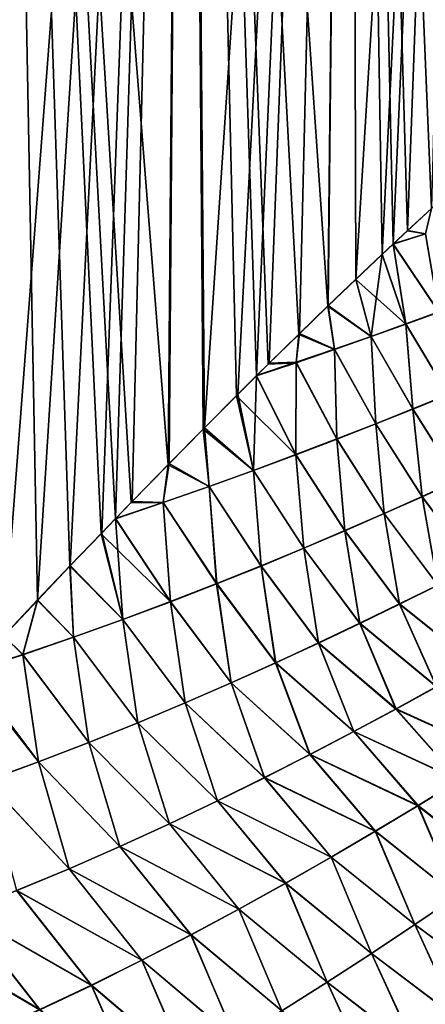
# Model space of a CAD drawing. Header units: millimetres. Extents: x -24 to 72, y 0 to 310.
# Tile 28 of 251: x 15.65 to 20.04, y 100.85 to 111.52. Entities that reach past the tile are written whole.
import ezdxf

# ---------------------------------------------------------------- set-up
doc = ezdxf.new("R2010")
doc.units = ezdxf.units.MM
doc.header["$LTSCALE"] = 65.185185
for name, color, linetype in [('13', 7, 'CONTINUOUS'), ('14', 7, 'CONTINUOUS'), ('2', 7, 'CONTINUOUS'), ('4', 7, 'CONTINUOUS')]:
    doc.layers.add(name, color=color, linetype=linetype)

msp = doc.modelspace()

# ---------------------------------------------------------------- linework, layer by layer
at = {"layer": '13', "color": 7, "linetype": 'CONTINUOUS'}
for points in [[(20.107, 109.47, 10.097), (19.848, 109.23, 10.597), (20.041, 109.197, 10.234), (20.107, 109.47, 10.097)], [(19.848, 109.23, 10.597), (19.693, 109.085, 10.883), (20.041, 109.197, 10.234), (19.848, 109.23, 10.597)], [(20.041, 109.197, 10.234), (19.693, 109.085, 10.883), (20.187, 108.35, 10.11), (20.041, 109.197, 10.234)], [(19.693, 109.085, 10.883), (19.575, 108.974, 11.093), (19.83, 108.219, 10.741), (19.693, 109.085, 10.883)], [(20.187, 108.35, 10.11), (19.693, 109.085, 10.883), (19.83, 108.219, 10.741), (20.187, 108.35, 10.11)], [(19.575, 108.974, 11.093), (19.288, 108.702, 11.585), (19.83, 108.219, 10.741), (19.575, 108.974, 11.093)], [(19.288, 108.702, 11.585), (18.987, 108.413, 12.072), (19.454, 108.084, 11.367), (19.288, 108.702, 11.585)], [(19.83, 108.219, 10.741), (19.288, 108.702, 11.585), (19.454, 108.084, 11.367), (19.83, 108.219, 10.741)], [(18.987, 108.413, 12.072), (18.672, 108.108, 12.554), (19.058, 107.945, 11.987), (18.987, 108.413, 12.072)], [(19.454, 108.084, 11.367), (18.987, 108.413, 12.072), (19.058, 107.945, 11.987), (19.454, 108.084, 11.367)], [(20.187, 108.35, 10.11), (19.83, 108.219, 10.741), (20.289, 107.455, 10.262), (20.187, 108.35, 10.11)], [(19.83, 108.219, 10.741), (19.454, 108.084, 11.367), (19.907, 107.299, 10.891), (19.83, 108.219, 10.741)], [(20.289, 107.455, 10.262), (19.83, 108.219, 10.741), (19.907, 107.299, 10.891), (20.289, 107.455, 10.262)], [(18.672, 108.108, 12.554), (18.342, 107.785, 13.031), (18.645, 107.802, 12.602), (18.672, 108.108, 12.554)], [(19.058, 107.945, 11.987), (18.672, 108.108, 12.554), (18.645, 107.802, 12.602), (19.058, 107.945, 11.987)], [(19.454, 108.084, 11.367), (19.058, 107.945, 11.987), (19.505, 107.138, 11.511), (19.454, 108.084, 11.367)], [(19.907, 107.299, 10.891), (19.454, 108.084, 11.367), (19.505, 107.138, 11.511), (19.907, 107.299, 10.891)], [(19.058, 107.945, 11.987), (18.645, 107.802, 12.602), (19.082, 106.973, 12.124), (19.058, 107.945, 11.987)], [(19.505, 107.138, 11.511), (19.058, 107.945, 11.987), (19.082, 106.973, 12.124), (19.505, 107.138, 11.511)], [(18.342, 107.785, 13.031), (18.214, 107.658, 13.21), (18.645, 107.802, 12.602), (18.342, 107.785, 13.031)], [(18.645, 107.802, 12.602), (18.214, 107.658, 13.21), (18.641, 106.804, 12.73), (18.645, 107.802, 12.602)], [(19.082, 106.973, 12.124), (18.645, 107.802, 12.602), (18.641, 106.804, 12.73), (19.082, 106.973, 12.124)], [(18.214, 107.658, 13.21), (17.999, 107.444, 13.501), (18.641, 106.804, 12.73), (18.214, 107.658, 13.21)], [(17.999, 107.444, 13.501), (17.638, 107.081, 13.97), (18.181, 106.633, 13.328), (17.999, 107.444, 13.501)], [(18.641, 106.804, 12.73), (17.999, 107.444, 13.501), (18.181, 106.633, 13.328), (18.641, 106.804, 12.73)], [(20.289, 107.455, 10.262), (19.907, 107.299, 10.891), (20.394, 106.526, 10.573), (20.289, 107.455, 10.262)], [(19.907, 107.299, 10.891), (19.505, 107.138, 11.511), (20.005, 106.349, 11.165), (19.907, 107.299, 10.891)], [(20.394, 106.526, 10.573), (19.907, 107.299, 10.891), (20.005, 106.349, 11.165), (20.394, 106.526, 10.573)], [(17.638, 107.081, 13.97), (17.257, 106.695, 14.438), (17.703, 106.46, 13.92), (17.638, 107.081, 13.97)], [(18.181, 106.633, 13.328), (17.638, 107.081, 13.97), (17.703, 106.46, 13.92), (18.181, 106.633, 13.328)], [(19.505, 107.138, 11.511), (19.082, 106.973, 12.124), (19.596, 106.167, 11.748), (19.505, 107.138, 11.511)], [(20.005, 106.349, 11.165), (19.505, 107.138, 11.511), (19.596, 106.167, 11.748), (20.005, 106.349, 11.165)], [(19.082, 106.973, 12.124), (18.641, 106.804, 12.73), (19.169, 105.981, 12.323), (19.082, 106.973, 12.124)], [(19.596, 106.167, 11.748), (19.082, 106.973, 12.124), (19.169, 105.981, 12.323), (19.596, 106.167, 11.748)], [(18.641, 106.804, 12.73), (18.181, 106.633, 13.328), (18.725, 105.792, 12.888), (18.641, 106.804, 12.73)], [(19.169, 105.981, 12.323), (18.641, 106.804, 12.73), (18.725, 105.792, 12.888), (19.169, 105.981, 12.323)], [(17.257, 106.695, 14.438), (16.86, 106.288, 14.899), (17.205, 106.286, 14.507), (17.257, 106.695, 14.438)], [(17.703, 106.46, 13.92), (17.257, 106.695, 14.438), (17.205, 106.286, 14.507), (17.703, 106.46, 13.92)], [(18.181, 106.633, 13.328), (17.703, 106.46, 13.92), (18.263, 105.6, 13.444), (18.181, 106.633, 13.328)], [(18.725, 105.792, 12.888), (18.181, 106.633, 13.328), (18.263, 105.6, 13.444), (18.725, 105.792, 12.888)], [(20.394, 106.526, 10.573), (20.005, 106.349, 11.165), (20.57, 105.594, 10.92), (20.394, 106.526, 10.573)], [(17.703, 106.46, 13.92), (17.205, 106.286, 14.507), (17.783, 105.407, 13.995), (17.703, 106.46, 13.92)], [(18.263, 105.6, 13.444), (17.703, 106.46, 13.92), (17.783, 105.407, 13.995), (18.263, 105.6, 13.444)], [(20.005, 106.349, 11.165), (19.596, 106.167, 11.748), (20.175, 105.392, 11.48), (20.005, 106.349, 11.165)], [(20.57, 105.594, 10.92), (20.005, 106.349, 11.165), (20.175, 105.392, 11.48), (20.57, 105.594, 10.92)], [(16.86, 106.288, 14.899), (16.689, 106.112, 15.09), (17.205, 106.286, 14.507), (16.86, 106.288, 14.899)], [(17.205, 106.286, 14.507), (16.689, 106.112, 15.09), (17.285, 105.213, 14.539), (17.205, 106.286, 14.507)], [(17.783, 105.407, 13.995), (17.205, 106.286, 14.507), (17.285, 105.213, 14.539), (17.783, 105.407, 13.995)], [(16.689, 106.112, 15.09), (16.533, 105.95, 15.261), (17.285, 105.213, 14.539), (16.689, 106.112, 15.09)], [(19.596, 106.167, 11.748), (19.169, 105.981, 12.323), (19.762, 105.187, 12.029), (19.596, 106.167, 11.748)], [(20.175, 105.392, 11.48), (19.596, 106.167, 11.748), (19.762, 105.187, 12.029), (20.175, 105.392, 11.48)], [(16.533, 105.95, 15.261), (16.195, 105.598, 15.619), (16.769, 105.019, 15.078), (16.533, 105.95, 15.261)], [(17.285, 105.213, 14.539), (16.533, 105.95, 15.261), (16.769, 105.019, 15.078), (17.285, 105.213, 14.539)], [(19.169, 105.981, 12.323), (18.725, 105.792, 12.888), (19.331, 104.977, 12.567), (19.169, 105.981, 12.323)], [(19.762, 105.187, 12.029), (19.169, 105.981, 12.323), (19.331, 104.977, 12.567), (19.762, 105.187, 12.029)], [(18.725, 105.792, 12.888), (18.263, 105.6, 13.444), (18.885, 104.765, 13.096), (18.725, 105.792, 12.888)], [(19.331, 104.977, 12.567), (18.725, 105.792, 12.888), (18.885, 104.765, 13.096), (19.331, 104.977, 12.567)], [(16.195, 105.598, 15.619), (15.844, 105.228, 15.976), (16.236, 104.828, 15.611), (16.195, 105.598, 15.619)], [(16.769, 105.019, 15.078), (16.195, 105.598, 15.619), (16.236, 104.828, 15.611), (16.769, 105.019, 15.078)], [(18.263, 105.6, 13.444), (17.783, 105.407, 13.995), (18.421, 104.551, 13.616), (18.263, 105.6, 13.444)], [(18.885, 104.765, 13.096), (18.263, 105.6, 13.444), (18.421, 104.551, 13.616), (18.885, 104.765, 13.096)], [(17.783, 105.407, 13.995), (17.285, 105.213, 14.539), (17.94, 104.334, 14.128), (17.783, 105.407, 13.995)], [(18.421, 104.551, 13.616), (17.783, 105.407, 13.995), (17.94, 104.334, 14.128), (18.421, 104.551, 13.616)], [(20.175, 105.392, 11.48), (19.762, 105.187, 12.029), (20.585, 104.53, 11.619), (20.175, 105.392, 11.48)], [(15.844, 105.228, 15.976), (15.48, 104.841, 16.328), (15.686, 104.639, 16.139), (15.844, 105.228, 15.976)], [(16.236, 104.828, 15.611), (15.844, 105.228, 15.976), (15.686, 104.639, 16.139), (16.236, 104.828, 15.611)], [(17.285, 105.213, 14.539), (16.769, 105.019, 15.078), (17.443, 104.117, 14.633), (17.285, 105.213, 14.539)], [(17.94, 104.334, 14.128), (17.285, 105.213, 14.539), (17.443, 104.117, 14.633), (17.94, 104.334, 14.128)], [(19.762, 105.187, 12.029), (19.331, 104.977, 12.567), (20.162, 104.292, 12.159), (19.762, 105.187, 12.029)], [(20.585, 104.53, 11.619), (19.762, 105.187, 12.029), (20.162, 104.292, 12.159), (20.585, 104.53, 11.619)], [(16.769, 105.019, 15.078), (16.236, 104.828, 15.611), (16.929, 103.901, 15.131), (16.769, 105.019, 15.078)], [(17.443, 104.117, 14.633), (16.769, 105.019, 15.078), (16.929, 103.901, 15.131), (17.443, 104.117, 14.633)], [(19.331, 104.977, 12.567), (18.885, 104.765, 13.096), (19.723, 104.05, 12.686), (19.331, 104.977, 12.567)], [(20.162, 104.292, 12.159), (19.331, 104.977, 12.567), (19.723, 104.05, 12.686), (20.162, 104.292, 12.159)], [(15.48, 104.841, 16.328), (15.121, 104.457, 16.662), (15.686, 104.639, 16.139), (15.48, 104.841, 16.328)], [(16.236, 104.828, 15.611), (15.686, 104.639, 16.139), (16.401, 103.688, 15.62), (16.236, 104.828, 15.611)], [(16.929, 103.901, 15.131), (16.236, 104.828, 15.611), (16.401, 103.688, 15.62), (16.929, 103.901, 15.131)], [(18.885, 104.765, 13.096), (18.421, 104.551, 13.616), (19.266, 103.806, 13.201), (18.885, 104.765, 13.096)], [(19.723, 104.05, 12.686), (18.885, 104.765, 13.096), (19.266, 103.806, 13.201), (19.723, 104.05, 12.686)], [(15.686, 104.639, 16.139), (15.121, 104.457, 16.662), (15.857, 103.479, 16.102), (15.686, 104.639, 16.139)], [(16.401, 103.688, 15.62), (15.686, 104.639, 16.139), (15.857, 103.479, 16.102), (16.401, 103.688, 15.62)], [(18.421, 104.551, 13.616), (17.94, 104.334, 14.128), (18.792, 103.558, 13.707), (18.421, 104.551, 13.616)], [(19.266, 103.806, 13.201), (18.421, 104.551, 13.616), (18.792, 103.558, 13.707), (19.266, 103.806, 13.201)], [(15.121, 104.457, 16.662), (15.103, 104.437, 16.678), (15.857, 103.479, 16.102), (15.121, 104.457, 16.662)], [(15.857, 103.479, 16.102), (15.103, 104.437, 16.678), (15.297, 103.275, 16.579), (15.857, 103.479, 16.102)], [(17.94, 104.334, 14.128), (17.443, 104.117, 14.633), (18.301, 103.307, 14.202), (17.94, 104.334, 14.128)], [(18.792, 103.558, 13.707), (17.94, 104.334, 14.128), (18.301, 103.307, 14.202), (18.792, 103.558, 13.707)], [(20.162, 104.292, 12.159), (19.723, 104.05, 12.686), (20.835, 103.546, 12.116), (20.162, 104.292, 12.159)], [(17.443, 104.117, 14.633), (16.929, 103.901, 15.131), (17.794, 103.057, 14.688), (17.443, 104.117, 14.633)], [(18.301, 103.307, 14.202), (17.443, 104.117, 14.633), (17.794, 103.057, 14.688), (18.301, 103.307, 14.202)], [(19.723, 104.05, 12.686), (19.266, 103.806, 13.201), (20.406, 103.277, 12.628), (19.723, 104.05, 12.686)], [(20.835, 103.546, 12.116), (19.723, 104.05, 12.686), (20.406, 103.277, 12.628), (20.835, 103.546, 12.116)], [(16.929, 103.901, 15.131), (16.401, 103.688, 15.62), (17.273, 102.808, 15.163), (16.929, 103.901, 15.131)], [(17.794, 103.057, 14.688), (16.929, 103.901, 15.131), (17.273, 102.808, 15.163), (17.794, 103.057, 14.688)], [(19.266, 103.806, 13.201), (18.792, 103.558, 13.707), (19.961, 103.004, 13.127), (19.266, 103.806, 13.201)], [(20.406, 103.277, 12.628), (19.266, 103.806, 13.201), (19.961, 103.004, 13.127), (20.406, 103.277, 12.628)], [(16.401, 103.688, 15.62), (15.857, 103.479, 16.102), (16.737, 102.562, 15.628), (16.401, 103.688, 15.62)], [(17.273, 102.808, 15.163), (16.401, 103.688, 15.62), (16.737, 102.562, 15.628), (17.273, 102.808, 15.163)], [(18.792, 103.558, 13.707), (18.301, 103.307, 14.202), (19.499, 102.727, 13.614), (18.792, 103.558, 13.707)], [(19.961, 103.004, 13.127), (18.792, 103.558, 13.707), (19.499, 102.727, 13.614), (19.961, 103.004, 13.127)], [(15.857, 103.479, 16.102), (15.297, 103.275, 16.579), (16.186, 102.32, 16.084), (15.857, 103.479, 16.102)], [(16.737, 102.562, 15.628), (15.857, 103.479, 16.102), (16.186, 102.32, 16.084), (16.737, 102.562, 15.628)], [(16.186, 102.32, 16.084), (15.297, 103.275, 16.579), (15.619, 102.084, 16.532), (16.186, 102.32, 16.084)], [(18.301, 103.307, 14.202), (17.794, 103.057, 14.688), (19.022, 102.446, 14.09), (18.301, 103.307, 14.202)], [(19.499, 102.727, 13.614), (18.301, 103.307, 14.202), (19.022, 102.446, 14.09), (19.499, 102.727, 13.614)], [(20.406, 103.277, 12.628), (19.961, 103.004, 13.127), (20.82, 102.328, 13.038), (20.406, 103.277, 12.628)], [(17.794, 103.057, 14.688), (17.273, 102.808, 15.163), (18.53, 102.165, 14.553), (17.794, 103.057, 14.688)], [(19.022, 102.446, 14.09), (17.794, 103.057, 14.688), (18.53, 102.165, 14.553), (19.022, 102.446, 14.09)], [(19.961, 103.004, 13.127), (19.499, 102.727, 13.614), (20.381, 102.024, 13.51), (19.961, 103.004, 13.127)], [(20.82, 102.328, 13.038), (19.961, 103.004, 13.127), (20.381, 102.024, 13.51), (20.82, 102.328, 13.038)], [(17.273, 102.808, 15.163), (16.737, 102.562, 15.628), (18.024, 101.884, 15.004), (17.273, 102.808, 15.163)], [(18.53, 102.165, 14.553), (17.273, 102.808, 15.163), (18.024, 101.884, 15.004), (18.53, 102.165, 14.553)], [(19.499, 102.727, 13.614), (19.022, 102.446, 14.09), (19.927, 101.716, 13.969), (19.499, 102.727, 13.614)], [(20.381, 102.024, 13.51), (19.499, 102.727, 13.614), (19.927, 101.716, 13.969), (20.381, 102.024, 13.51)], [(16.737, 102.562, 15.628), (16.186, 102.32, 16.084), (17.506, 101.605, 15.442), (16.737, 102.562, 15.628)], [(18.024, 101.884, 15.004), (16.737, 102.562, 15.628), (17.506, 101.605, 15.442), (18.024, 101.884, 15.004)], [(19.022, 102.446, 14.09), (18.53, 102.165, 14.553), (19.459, 101.405, 14.414), (19.022, 102.446, 14.09)], [(19.927, 101.716, 13.969), (19.022, 102.446, 14.09), (19.459, 101.405, 14.414), (19.927, 101.716, 13.969)], [(16.186, 102.32, 16.084), (15.619, 102.084, 16.532), (16.974, 101.33, 15.869), (16.186, 102.32, 16.084)], [(17.506, 101.605, 15.442), (16.186, 102.32, 16.084), (16.974, 101.33, 15.869), (17.506, 101.605, 15.442)], [(18.53, 102.165, 14.553), (18.024, 101.884, 15.004), (18.98, 101.093, 14.844), (18.53, 102.165, 14.553)], [(19.459, 101.405, 14.414), (18.53, 102.165, 14.553), (18.98, 101.093, 14.844), (19.459, 101.405, 14.414)], [(15.619, 102.084, 16.532), (15.036, 101.854, 16.974), (16.429, 101.058, 16.286), (15.619, 102.084, 16.532)], [(16.974, 101.33, 15.869), (15.619, 102.084, 16.532), (16.429, 101.058, 16.286), (16.974, 101.33, 15.869)], [(20.381, 102.024, 13.51), (19.927, 101.716, 13.969), (20.845, 101.037, 13.991), (20.381, 102.024, 13.51)], [(15.036, 101.854, 16.974), (14.437, 101.632, 17.411), (15.869, 100.792, 16.694), (15.036, 101.854, 16.974)], [(16.429, 101.058, 16.286), (15.036, 101.854, 16.974), (15.869, 100.792, 16.694), (16.429, 101.058, 16.286)], [(18.024, 101.884, 15.004), (17.506, 101.605, 15.442), (18.489, 100.782, 15.261), (18.024, 101.884, 15.004)], [(18.98, 101.093, 14.844), (18.024, 101.884, 15.004), (18.489, 100.782, 15.261), (18.98, 101.093, 14.844)], [(15.869, 100.792, 16.694), (14.437, 101.632, 17.411), (15.296, 100.532, 17.093), (15.869, 100.792, 16.694)], [(19.927, 101.716, 13.969), (19.459, 101.405, 14.414), (20.401, 100.694, 14.425), (19.927, 101.716, 13.969)], [(20.845, 101.037, 13.991), (19.927, 101.716, 13.969), (20.401, 100.694, 14.425), (20.845, 101.037, 13.991)], [(17.506, 101.605, 15.442), (16.974, 101.33, 15.869), (17.988, 100.473, 15.664), (17.506, 101.605, 15.442)], [(18.489, 100.782, 15.261), (17.506, 101.605, 15.442), (17.988, 100.473, 15.664), (18.489, 100.782, 15.261)], [(16.974, 101.33, 15.869), (16.429, 101.058, 16.286), (17.475, 100.166, 16.055), (16.974, 101.33, 15.869)], [(17.988, 100.473, 15.664), (16.974, 101.33, 15.869), (17.475, 100.166, 16.055), (17.988, 100.473, 15.664)], [(19.459, 101.405, 14.414), (18.98, 101.093, 14.844), (19.945, 100.35, 14.843), (19.459, 101.405, 14.414)], [(20.401, 100.694, 14.425), (19.459, 101.405, 14.414), (19.945, 100.35, 14.843), (20.401, 100.694, 14.425)], [(18.98, 101.093, 14.844), (18.489, 100.782, 15.261), (19.481, 100.005, 15.245), (18.98, 101.093, 14.844)], [(19.945, 100.35, 14.843), (18.98, 101.093, 14.844), (19.481, 100.005, 15.245), (19.945, 100.35, 14.843)], [(16.429, 101.058, 16.286), (15.869, 100.792, 16.694), (16.951, 99.862, 16.434), (16.429, 101.058, 16.286)], [(17.475, 100.166, 16.055), (16.429, 101.058, 16.286), (16.951, 99.862, 16.434), (17.475, 100.166, 16.055)]]:
    msp.add_3dface(points, dxfattribs=at)
at = {"layer": '14', "color": 7, "linetype": 'CONTINUOUS'}
for points in [[(19.847, 109.232, -10.599), (20.106, 109.471, -10.1), (20.041, 109.199, -10.235), (19.847, 109.232, -10.599)], [(19.693, 109.088, -10.883), (19.847, 109.232, -10.599), (20.041, 109.199, -10.235), (19.693, 109.088, -10.883)], [(20.187, 108.351, -10.11), (19.693, 109.088, -10.883), (20.041, 109.199, -10.235), (20.187, 108.351, -10.11)], [(19.575, 108.977, -11.094), (19.693, 109.088, -10.883), (19.83, 108.222, -10.742), (19.575, 108.977, -11.094)], [(19.693, 109.088, -10.883), (20.187, 108.351, -10.11), (19.83, 108.222, -10.742), (19.693, 109.088, -10.883)], [(19.289, 108.707, -11.583), (19.575, 108.977, -11.094), (19.453, 108.087, -11.367), (19.289, 108.707, -11.583)], [(19.575, 108.977, -11.094), (19.83, 108.222, -10.742), (19.453, 108.087, -11.367), (19.575, 108.977, -11.094)], [(18.99, 108.421, -12.067), (19.289, 108.707, -11.583), (19.453, 108.087, -11.367), (18.99, 108.421, -12.067)], [(18.678, 108.119, -12.545), (18.99, 108.421, -12.067), (19.058, 107.949, -11.987), (18.678, 108.119, -12.545)], [(18.99, 108.421, -12.067), (19.453, 108.087, -11.367), (19.058, 107.949, -11.987), (18.99, 108.421, -12.067)], [(20.187, 108.351, -10.11), (20.288, 107.457, -10.264), (19.83, 108.222, -10.742), (20.187, 108.351, -10.11)], [(19.83, 108.222, -10.742), (19.906, 107.301, -10.892), (19.453, 108.087, -11.367), (19.83, 108.222, -10.742)], [(20.288, 107.457, -10.264), (19.906, 107.301, -10.892), (19.83, 108.222, -10.742), (20.288, 107.457, -10.264)], [(18.352, 107.798, -13.018), (18.678, 108.119, -12.545), (18.644, 107.806, -12.602), (18.352, 107.798, -13.018)], [(18.678, 108.119, -12.545), (19.058, 107.949, -11.987), (18.644, 107.806, -12.602), (18.678, 108.119, -12.545)], [(19.453, 108.087, -11.367), (19.504, 107.141, -11.513), (19.058, 107.949, -11.987), (19.453, 108.087, -11.367)], [(19.906, 107.301, -10.892), (19.504, 107.141, -11.513), (19.453, 108.087, -11.367), (19.906, 107.301, -10.892)], [(19.058, 107.949, -11.987), (19.082, 106.976, -12.125), (18.644, 107.806, -12.602), (19.058, 107.949, -11.987)], [(19.504, 107.141, -11.513), (19.082, 106.976, -12.125), (19.058, 107.949, -11.987), (19.504, 107.141, -11.513)], [(18.214, 107.662, -13.209), (18.352, 107.798, -13.018), (18.644, 107.806, -12.602), (18.214, 107.662, -13.209)], [(18.64, 106.807, -12.73), (18.214, 107.662, -13.209), (18.644, 107.806, -12.602), (18.64, 106.807, -12.73)], [(19.082, 106.976, -12.125), (18.64, 106.807, -12.73), (18.644, 107.806, -12.602), (19.082, 106.976, -12.125)], [(18.012, 107.46, -13.484), (18.214, 107.662, -13.209), (18.181, 106.636, -13.328), (18.012, 107.46, -13.484)], [(18.214, 107.662, -13.209), (18.64, 106.807, -12.73), (18.181, 106.636, -13.328), (18.214, 107.662, -13.209)], [(17.652, 107.098, -13.952), (18.012, 107.46, -13.484), (18.181, 106.636, -13.328), (17.652, 107.098, -13.952)], [(20.288, 107.457, -10.264), (20.394, 106.528, -10.574), (19.906, 107.301, -10.892), (20.288, 107.457, -10.264)], [(19.906, 107.301, -10.892), (20.005, 106.351, -11.166), (19.504, 107.141, -11.513), (19.906, 107.301, -10.892)], [(20.394, 106.528, -10.574), (20.005, 106.351, -11.166), (19.906, 107.301, -10.892), (20.394, 106.528, -10.574)], [(17.27, 106.709, -14.423), (17.652, 107.098, -13.952), (17.703, 106.462, -13.919), (17.27, 106.709, -14.423)], [(17.652, 107.098, -13.952), (18.181, 106.636, -13.328), (17.703, 106.462, -13.919), (17.652, 107.098, -13.952)], [(19.504, 107.141, -11.513), (19.596, 106.169, -11.749), (19.082, 106.976, -12.125), (19.504, 107.141, -11.513)], [(20.005, 106.351, -11.166), (19.596, 106.169, -11.749), (19.504, 107.141, -11.513), (20.005, 106.351, -11.166)], [(19.082, 106.976, -12.125), (19.17, 105.984, -12.322), (18.64, 106.807, -12.73), (19.082, 106.976, -12.125)], [(19.596, 106.169, -11.749), (19.17, 105.984, -12.322), (19.082, 106.976, -12.125), (19.596, 106.169, -11.749)], [(18.64, 106.807, -12.73), (18.726, 105.795, -12.887), (18.181, 106.636, -13.328), (18.64, 106.807, -12.73)], [(19.17, 105.984, -12.322), (18.726, 105.795, -12.887), (18.64, 106.807, -12.73), (19.17, 105.984, -12.322)], [(16.87, 106.3, -14.887), (17.27, 106.709, -14.423), (17.206, 106.287, -14.507), (16.87, 106.3, -14.887)], [(17.27, 106.709, -14.423), (17.703, 106.462, -13.919), (17.206, 106.287, -14.507), (17.27, 106.709, -14.423)], [(18.181, 106.636, -13.328), (18.264, 105.603, -13.443), (17.703, 106.462, -13.919), (18.181, 106.636, -13.328)], [(18.726, 105.795, -12.887), (18.264, 105.603, -13.443), (18.181, 106.636, -13.328), (18.726, 105.795, -12.887)], [(20.394, 106.528, -10.574), (20.57, 105.595, -10.921), (20.005, 106.351, -11.166), (20.394, 106.528, -10.574)], [(17.703, 106.462, -13.919), (17.784, 105.409, -13.993), (17.206, 106.287, -14.507), (17.703, 106.462, -13.919)], [(18.264, 105.603, -13.443), (17.784, 105.409, -13.993), (17.703, 106.462, -13.919), (18.264, 105.603, -13.443)], [(20.005, 106.351, -11.166), (20.175, 105.394, -11.48), (19.596, 106.169, -11.749), (20.005, 106.351, -11.166)], [(20.57, 105.595, -10.921), (20.175, 105.394, -11.48), (20.005, 106.351, -11.166), (20.57, 105.595, -10.921)], [(16.69, 106.113, -15.09), (16.87, 106.3, -14.887), (17.206, 106.287, -14.507), (16.69, 106.113, -15.09)], [(17.285, 105.214, -14.538), (16.69, 106.113, -15.09), (17.206, 106.287, -14.507), (17.285, 105.214, -14.538)], [(17.784, 105.409, -13.993), (17.285, 105.214, -14.538), (17.206, 106.287, -14.507), (17.784, 105.409, -13.993)], [(16.541, 105.959, -15.253), (16.69, 106.113, -15.09), (16.769, 105.02, -15.078), (16.541, 105.959, -15.253)], [(16.69, 106.113, -15.09), (17.285, 105.214, -14.538), (16.769, 105.02, -15.078), (16.69, 106.113, -15.09)], [(19.596, 106.169, -11.749), (19.762, 105.189, -12.029), (19.17, 105.984, -12.322), (19.596, 106.169, -11.749)], [(20.175, 105.394, -11.48), (19.762, 105.189, -12.029), (19.596, 106.169, -11.749), (20.175, 105.394, -11.48)], [(16.2, 105.604, -15.614), (16.541, 105.959, -15.253), (16.769, 105.02, -15.078), (16.2, 105.604, -15.614)], [(19.17, 105.984, -12.322), (19.332, 104.98, -12.567), (18.726, 105.795, -12.887), (19.17, 105.984, -12.322)], [(19.762, 105.189, -12.029), (19.332, 104.98, -12.567), (19.17, 105.984, -12.322), (19.762, 105.189, -12.029)], [(18.726, 105.795, -12.887), (18.886, 104.768, -13.094), (18.264, 105.603, -13.443), (18.726, 105.795, -12.887)], [(19.332, 104.98, -12.567), (18.886, 104.768, -13.094), (18.726, 105.795, -12.887), (19.332, 104.98, -12.567)], [(15.847, 105.232, -15.973), (16.2, 105.604, -15.614), (16.235, 104.828, -15.612), (15.847, 105.232, -15.973)], [(16.2, 105.604, -15.614), (16.769, 105.02, -15.078), (16.235, 104.828, -15.612), (16.2, 105.604, -15.614)], [(18.264, 105.603, -13.443), (18.423, 104.553, -13.614), (17.784, 105.409, -13.993), (18.264, 105.603, -13.443)], [(18.886, 104.768, -13.094), (18.423, 104.553, -13.614), (18.264, 105.603, -13.443), (18.886, 104.768, -13.094)], [(17.784, 105.409, -13.993), (17.941, 104.335, -14.127), (17.285, 105.214, -14.538), (17.784, 105.409, -13.993)], [(18.423, 104.553, -13.614), (17.941, 104.335, -14.127), (17.784, 105.409, -13.993), (18.423, 104.553, -13.614)], [(20.175, 105.394, -11.48), (20.586, 104.531, -11.619), (19.762, 105.189, -12.029), (20.175, 105.394, -11.48)], [(15.481, 104.844, -16.328), (15.847, 105.232, -15.973), (15.686, 104.64, -16.14), (15.481, 104.844, -16.328)], [(15.847, 105.232, -15.973), (16.235, 104.828, -15.612), (15.686, 104.64, -16.14), (15.847, 105.232, -15.973)], [(17.285, 105.214, -14.538), (17.443, 104.117, -14.633), (16.769, 105.02, -15.078), (17.285, 105.214, -14.538)], [(17.941, 104.335, -14.127), (17.443, 104.117, -14.633), (17.285, 105.214, -14.538), (17.941, 104.335, -14.127)], [(19.762, 105.189, -12.029), (20.163, 104.294, -12.158), (19.332, 104.98, -12.567), (19.762, 105.189, -12.029)], [(20.586, 104.531, -11.619), (20.163, 104.294, -12.158), (19.762, 105.189, -12.029), (20.586, 104.531, -11.619)], [(16.769, 105.02, -15.078), (16.929, 103.901, -15.131), (16.235, 104.828, -15.612), (16.769, 105.02, -15.078)], [(17.443, 104.117, -14.633), (16.929, 103.901, -15.131), (16.769, 105.02, -15.078), (17.443, 104.117, -14.633)], [(19.332, 104.98, -12.567), (19.724, 104.053, -12.684), (18.886, 104.768, -13.094), (19.332, 104.98, -12.567)], [(20.163, 104.294, -12.158), (19.724, 104.053, -12.684), (19.332, 104.98, -12.567), (20.163, 104.294, -12.158)], [(15.12, 104.459, -16.663), (15.481, 104.844, -16.328), (15.686, 104.64, -16.14), (15.12, 104.459, -16.663)], [(16.235, 104.828, -15.612), (16.4, 103.688, -15.621), (15.686, 104.64, -16.14), (16.235, 104.828, -15.612)], [(16.929, 103.901, -15.131), (16.4, 103.688, -15.621), (16.235, 104.828, -15.612), (16.929, 103.901, -15.131)], [(18.886, 104.768, -13.094), (19.268, 103.808, -13.199), (18.423, 104.553, -13.614), (18.886, 104.768, -13.094)], [(19.724, 104.053, -12.684), (19.268, 103.808, -13.199), (18.886, 104.768, -13.094), (19.724, 104.053, -12.684)], [(15.856, 103.48, -16.103), (15.12, 104.459, -16.663), (15.686, 104.64, -16.14), (15.856, 103.48, -16.103)], [(16.4, 103.688, -15.621), (15.856, 103.48, -16.103), (15.686, 104.64, -16.14), (16.4, 103.688, -15.621)], [(18.423, 104.553, -13.614), (18.794, 103.559, -13.705), (17.941, 104.335, -14.127), (18.423, 104.553, -13.614)], [(19.268, 103.808, -13.199), (18.794, 103.559, -13.705), (18.423, 104.553, -13.614), (19.268, 103.808, -13.199)], [(15.12, 104.459, -16.663), (15.856, 103.48, -16.103), (15.297, 103.277, -16.58), (15.12, 104.459, -16.663)], [(17.941, 104.335, -14.127), (18.302, 103.308, -14.202), (17.443, 104.117, -14.633), (17.941, 104.335, -14.127)], [(18.794, 103.559, -13.705), (18.302, 103.308, -14.202), (17.941, 104.335, -14.127), (18.794, 103.559, -13.705)], [(20.163, 104.294, -12.158), (20.836, 103.548, -12.116), (19.724, 104.053, -12.684), (20.163, 104.294, -12.158)], [(17.443, 104.117, -14.633), (17.794, 103.057, -14.688), (16.929, 103.901, -15.131), (17.443, 104.117, -14.633)], [(18.302, 103.308, -14.202), (17.794, 103.057, -14.688), (17.443, 104.117, -14.633), (18.302, 103.308, -14.202)], [(19.724, 104.053, -12.684), (20.408, 103.279, -12.627), (19.268, 103.808, -13.199), (19.724, 104.053, -12.684)], [(20.836, 103.548, -12.116), (20.408, 103.279, -12.627), (19.724, 104.053, -12.684), (20.836, 103.548, -12.116)], [(16.929, 103.901, -15.131), (17.272, 102.807, -15.164), (16.4, 103.688, -15.621), (16.929, 103.901, -15.131)], [(17.794, 103.057, -14.688), (17.272, 102.807, -15.164), (16.929, 103.901, -15.131), (17.794, 103.057, -14.688)], [(19.268, 103.808, -13.199), (19.962, 103.006, -13.126), (18.794, 103.559, -13.705), (19.268, 103.808, -13.199)], [(20.408, 103.279, -12.627), (19.962, 103.006, -13.126), (19.268, 103.808, -13.199), (20.408, 103.279, -12.627)], [(16.4, 103.688, -15.621), (16.736, 102.562, -15.629), (15.856, 103.48, -16.103), (16.4, 103.688, -15.621)], [(17.272, 102.807, -15.164), (16.736, 102.562, -15.629), (16.4, 103.688, -15.621), (17.272, 102.807, -15.164)], [(18.794, 103.559, -13.705), (19.5, 102.728, -13.613), (18.302, 103.308, -14.202), (18.794, 103.559, -13.705)], [(19.962, 103.006, -13.126), (19.5, 102.728, -13.613), (18.794, 103.559, -13.705), (19.962, 103.006, -13.126)], [(15.856, 103.48, -16.103), (16.186, 102.322, -16.084), (15.297, 103.277, -16.58), (15.856, 103.48, -16.103)], [(16.736, 102.562, -15.629), (16.186, 102.322, -16.084), (15.856, 103.48, -16.103), (16.736, 102.562, -15.629)], [(16.186, 102.322, -16.084), (15.62, 102.087, -16.532), (15.297, 103.277, -16.58), (16.186, 102.322, -16.084)], [(18.302, 103.308, -14.202), (19.022, 102.446, -14.09), (17.794, 103.057, -14.688), (18.302, 103.308, -14.202)], [(19.5, 102.728, -13.613), (19.022, 102.446, -14.09), (18.302, 103.308, -14.202), (19.5, 102.728, -13.613)], [(20.408, 103.279, -12.627), (20.823, 102.331, -13.035), (19.962, 103.006, -13.126), (20.408, 103.279, -12.627)], [(17.794, 103.057, -14.688), (18.529, 102.164, -14.554), (17.272, 102.807, -15.164), (17.794, 103.057, -14.688)], [(19.022, 102.446, -14.09), (18.529, 102.164, -14.554), (17.794, 103.057, -14.688), (19.022, 102.446, -14.09)], [(19.962, 103.006, -13.126), (20.383, 102.026, -13.507), (19.5, 102.728, -13.613), (19.962, 103.006, -13.126)], [(20.823, 102.331, -13.035), (20.383, 102.026, -13.507), (19.962, 103.006, -13.126), (20.823, 102.331, -13.035)], [(17.272, 102.807, -15.164), (18.022, 101.883, -15.006), (16.736, 102.562, -15.629), (17.272, 102.807, -15.164)], [(18.529, 102.164, -14.554), (18.022, 101.883, -15.006), (17.272, 102.807, -15.164), (18.529, 102.164, -14.554)], [(19.5, 102.728, -13.613), (19.928, 101.717, -13.967), (19.022, 102.446, -14.09), (19.5, 102.728, -13.613)], [(20.383, 102.026, -13.507), (19.928, 101.717, -13.967), (19.5, 102.728, -13.613), (20.383, 102.026, -13.507)], [(16.736, 102.562, -15.629), (17.504, 101.604, -15.444), (16.186, 102.322, -16.084), (16.736, 102.562, -15.629)], [(18.022, 101.883, -15.006), (17.504, 101.604, -15.444), (16.736, 102.562, -15.629), (18.022, 101.883, -15.006)], [(19.022, 102.446, -14.09), (19.46, 101.405, -14.413), (18.529, 102.164, -14.554), (19.022, 102.446, -14.09)], [(19.928, 101.717, -13.967), (19.46, 101.405, -14.413), (19.022, 102.446, -14.09), (19.928, 101.717, -13.967)], [(16.186, 102.322, -16.084), (16.973, 101.33, -15.87), (15.62, 102.087, -16.532), (16.186, 102.322, -16.084)], [(17.504, 101.604, -15.444), (16.973, 101.33, -15.87), (16.186, 102.322, -16.084), (17.504, 101.604, -15.444)], [(18.529, 102.164, -14.554), (18.98, 101.092, -14.845), (18.022, 101.883, -15.006), (18.529, 102.164, -14.554)], [(19.46, 101.405, -14.413), (18.98, 101.092, -14.845), (18.529, 102.164, -14.554), (19.46, 101.405, -14.413)], [(15.62, 102.087, -16.532), (16.429, 101.061, -16.286), (15.038, 101.859, -16.973), (15.62, 102.087, -16.532)], [(16.973, 101.33, -15.87), (16.429, 101.061, -16.286), (15.62, 102.087, -16.532), (16.973, 101.33, -15.87)], [(20.383, 102.026, -13.507), (20.842, 101.034, -13.994), (19.928, 101.717, -13.967), (20.383, 102.026, -13.507)], [(15.038, 101.859, -16.973), (15.87, 100.796, -16.693), (14.439, 101.639, -17.41), (15.038, 101.859, -16.973)], [(16.429, 101.061, -16.286), (15.87, 100.796, -16.693), (15.038, 101.859, -16.973), (16.429, 101.061, -16.286)], [(18.022, 101.883, -15.006), (18.489, 100.781, -15.262), (17.504, 101.604, -15.444), (18.022, 101.883, -15.006)], [(18.98, 101.092, -14.845), (18.489, 100.781, -15.262), (18.022, 101.883, -15.006), (18.98, 101.092, -14.845)], [(15.87, 100.796, -16.693), (15.297, 100.538, -17.093), (14.439, 101.639, -17.41), (15.87, 100.796, -16.693)], [(19.928, 101.717, -13.967), (20.396, 100.691, -14.429), (19.46, 101.405, -14.413), (19.928, 101.717, -13.967)], [(20.842, 101.034, -13.994), (20.396, 100.691, -14.429), (19.928, 101.717, -13.967), (20.842, 101.034, -13.994)], [(17.504, 101.604, -15.444), (17.989, 100.473, -15.664), (16.973, 101.33, -15.87), (17.504, 101.604, -15.444)], [(18.489, 100.781, -15.262), (17.989, 100.473, -15.664), (17.504, 101.604, -15.444), (18.489, 100.781, -15.262)], [(16.973, 101.33, -15.87), (17.478, 100.168, -16.054), (16.429, 101.061, -16.286), (16.973, 101.33, -15.87)], [(17.989, 100.473, -15.664), (17.478, 100.168, -16.054), (16.973, 101.33, -15.87), (17.989, 100.473, -15.664)], [(19.46, 101.405, -14.413), (19.94, 100.345, -14.848), (18.98, 101.092, -14.845), (19.46, 101.405, -14.413)], [(20.396, 100.691, -14.429), (19.94, 100.345, -14.848), (19.46, 101.405, -14.413), (20.396, 100.691, -14.429)], [(18.98, 101.092, -14.845), (19.476, 100, -15.25), (18.489, 100.781, -15.262), (18.98, 101.092, -14.845)], [(19.94, 100.345, -14.848), (19.476, 100, -15.25), (18.98, 101.092, -14.845), (19.94, 100.345, -14.848)], [(16.429, 101.061, -16.286), (16.955, 99.866, -16.432), (15.87, 100.796, -16.693), (16.429, 101.061, -16.286)], [(17.478, 100.168, -16.054), (16.955, 99.866, -16.432), (16.429, 101.061, -16.286), (17.478, 100.168, -16.054)]]:
    msp.add_3dface(points, dxfattribs=at)
at = {"layer": '2', "color": 7, "linetype": 'CONTINUOUS'}
for points in [[(15.357, 130.731, -16.444), (17.454, 130.731, -14.199), (15.481, 104.844, -16.328), (15.357, 130.731, -16.444)], [(15.481, 104.844, -16.328), (17.454, 130.731, -14.199), (15.847, 105.232, -15.973), (15.481, 104.844, -16.328)], [(15.847, 105.232, -15.973), (17.454, 130.731, -14.199), (16.2, 105.604, -15.614), (15.847, 105.232, -15.973)], [(16.2, 105.604, -15.614), (17.454, 130.731, -14.199), (16.541, 105.959, -15.253), (16.2, 105.604, -15.614)], [(16.541, 105.959, -15.253), (17.454, 130.731, -14.199), (16.69, 106.113, -15.09), (16.541, 105.959, -15.253)], [(16.69, 106.113, -15.09), (17.454, 130.731, -14.199), (16.87, 106.3, -14.887), (16.69, 106.113, -15.09)], [(16.87, 106.3, -14.887), (17.454, 130.731, -14.199), (17.27, 106.709, -14.423), (16.87, 106.3, -14.887)], [(17.27, 106.709, -14.423), (17.454, 130.731, -14.199), (17.652, 107.098, -13.952), (17.27, 106.709, -14.423)], [(17.454, 130.731, -14.199), (19.224, 130.731, -11.691), (17.652, 107.098, -13.952), (17.454, 130.731, -14.199)], [(17.652, 107.098, -13.952), (19.224, 130.731, -11.691), (18.012, 107.46, -13.484), (17.652, 107.098, -13.952)], [(18.012, 107.46, -13.484), (19.224, 130.731, -11.691), (18.214, 107.662, -13.209), (18.012, 107.46, -13.484)], [(18.214, 107.662, -13.209), (19.224, 130.731, -11.691), (18.352, 107.798, -13.018), (18.214, 107.662, -13.209)], [(18.352, 107.798, -13.018), (19.224, 130.731, -11.691), (18.678, 108.119, -12.545), (18.352, 107.798, -13.018)], [(18.678, 108.119, -12.545), (19.224, 130.731, -11.691), (18.99, 108.421, -12.067), (18.678, 108.119, -12.545)], [(18.99, 108.421, -12.067), (19.224, 130.731, -11.691), (19.289, 108.707, -11.583), (18.99, 108.421, -12.067)], [(19.224, 130.731, -11.691), (20.637, 130.731, -8.964), (19.289, 108.707, -11.583), (19.224, 130.731, -11.691)], [(19.289, 108.707, -11.583), (20.637, 130.731, -8.964), (19.575, 108.977, -11.094), (19.289, 108.707, -11.583)], [(19.575, 108.977, -11.094), (20.637, 130.731, -8.964), (19.693, 109.088, -10.883), (19.575, 108.977, -11.094)], [(19.693, 109.088, -10.883), (20.637, 130.731, -8.964), (19.847, 109.232, -10.599), (19.693, 109.088, -10.883)], [(19.847, 109.232, -10.599), (20.637, 130.731, -8.964), (20.106, 109.471, -10.1), (19.847, 109.232, -10.599)]]:
    msp.add_3dface(points, dxfattribs=at)
at = {"layer": '4', "color": 7, "linetype": 'CONTINUOUS'}
for points in [[(17.454, 130.731, 14.199), (15.357, 130.731, 16.444), (17.257, 106.695, 14.438), (17.454, 130.731, 14.199)], [(17.257, 106.695, 14.438), (15.357, 130.731, 16.444), (16.86, 106.288, 14.899), (17.257, 106.695, 14.438)], [(16.86, 106.288, 14.899), (15.357, 130.731, 16.444), (16.689, 106.112, 15.09), (16.86, 106.288, 14.899)], [(16.689, 106.112, 15.09), (15.357, 130.731, 16.444), (16.533, 105.95, 15.261), (16.689, 106.112, 15.09)], [(16.533, 105.95, 15.261), (15.357, 130.731, 16.444), (16.195, 105.598, 15.619), (16.533, 105.95, 15.261)], [(16.195, 105.598, 15.619), (15.357, 130.731, 16.444), (15.844, 105.228, 15.976), (16.195, 105.598, 15.619)], [(15.844, 105.228, 15.976), (15.357, 130.731, 16.444), (15.48, 104.841, 16.328), (15.844, 105.228, 15.976)], [(17.638, 107.081, 13.97), (17.454, 130.731, 14.199), (17.257, 106.695, 14.438), (17.638, 107.081, 13.97)], [(19.224, 130.731, 11.691), (17.454, 130.731, 14.199), (18.987, 108.413, 12.072), (19.224, 130.731, 11.691)], [(18.987, 108.413, 12.072), (17.454, 130.731, 14.199), (18.672, 108.108, 12.554), (18.987, 108.413, 12.072)], [(18.672, 108.108, 12.554), (17.454, 130.731, 14.199), (18.342, 107.785, 13.031), (18.672, 108.108, 12.554)], [(18.342, 107.785, 13.031), (17.454, 130.731, 14.199), (18.214, 107.658, 13.21), (18.342, 107.785, 13.031)], [(18.214, 107.658, 13.21), (17.454, 130.731, 14.199), (17.999, 107.444, 13.501), (18.214, 107.658, 13.21)], [(17.999, 107.444, 13.501), (17.454, 130.731, 14.199), (17.638, 107.081, 13.97), (17.999, 107.444, 13.501)], [(19.288, 108.702, 11.585), (19.224, 130.731, 11.691), (18.987, 108.413, 12.072), (19.288, 108.702, 11.585)], [(20.637, 130.731, 8.964), (19.224, 130.731, 11.691), (20.582, 109.903, 9.091), (20.637, 130.731, 8.964)], [(20.582, 109.903, 9.091), (19.224, 130.731, 11.691), (20.352, 109.694, 9.595), (20.582, 109.903, 9.091)], [(20.352, 109.694, 9.595), (19.224, 130.731, 11.691), (20.107, 109.47, 10.097), (20.352, 109.694, 9.595)], [(20.107, 109.47, 10.097), (19.224, 130.731, 11.691), (19.848, 109.23, 10.597), (20.107, 109.47, 10.097)], [(19.848, 109.23, 10.597), (19.224, 130.731, 11.691), (19.693, 109.085, 10.883), (19.848, 109.23, 10.597)], [(19.693, 109.085, 10.883), (19.224, 130.731, 11.691), (19.575, 108.974, 11.093), (19.693, 109.085, 10.883)], [(19.575, 108.974, 11.093), (19.224, 130.731, 11.691), (19.288, 108.702, 11.585), (19.575, 108.974, 11.093)]]:
    msp.add_3dface(points, dxfattribs=at)

doc.saveas('drawing.dxf')
